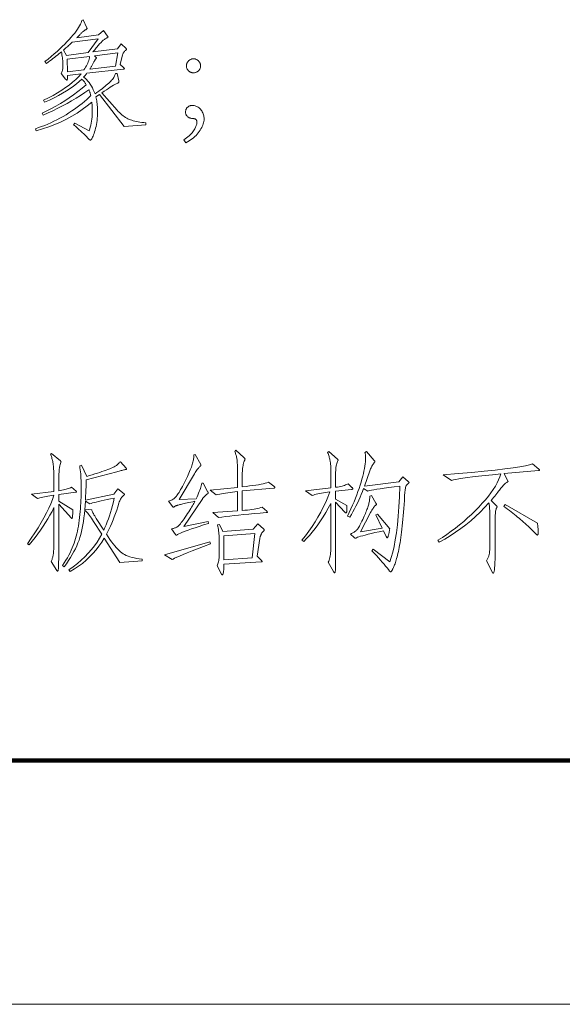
# Model space of a CAD drawing. Extents: x 0 to 1189, y 0 to 841.
# Tile 68 of 135: x 236 to 258, y 10 to 50. Entities that reach past the tile are written whole.
import ezdxf

# ---------------------------------------------------------------- set-up
doc = ezdxf.new("R2010")
doc.units = 0

msp = doc.modelspace()

# ---------------------------------------------------------------- linework, layer by layer
at = {"color": 7, "lineweight": 100}
msp.add_line((20, 20), (1169, 20), dxfattribs=at)
at = {"color": 7, "lineweight": 13}
msp.add_line((10, 10), (1179, 10), dxfattribs=at)
for points in [[(241.256, 46.076), (240.359, 46.018), (239.345, 47.322), (239.203, 47.227), (239.215, 47.174), (239.226, 47.119), (239.235, 47.063), (239.243, 47.006), (239.25, 46.947), (239.256, 46.887), (239.261, 46.826), (239.264, 46.764), (239.266, 46.701), (239.266, 46.636), (239.265, 46.538), (239.262, 46.443), (239.256, 46.352), (239.248, 46.263), (239.237, 46.178), (239.224, 46.095), (239.209, 46.016), (239.192, 45.94), (239.172, 45.867), (239.15, 45.796), (239.127, 45.731), (239.106, 45.673), (239.085, 45.621), (239.066, 45.577), (239.047, 45.539), (239.03, 45.508), (239.013, 45.484), (238.998, 45.467), (238.984, 45.457), (238.971, 45.453), (238.967, 45.454), (238.964, 45.455), (238.96, 45.456), (238.956, 45.458), (238.952, 45.461), (238.948, 45.465), (238.943, 45.469), (238.939, 45.474), (238.934, 45.479), (238.928, 45.485), (238.876, 45.54), (238.822, 45.597), (238.764, 45.654), (238.705, 45.713), (238.642, 45.773), (238.577, 45.833), (238.509, 45.895), (238.438, 45.958), (238.365, 46.022), (238.29, 46.087), (238.332, 46.15), (238.923, 45.839), (238.948, 45.914), (238.971, 45.991), (238.99, 46.07), (239.008, 46.151), (239.022, 46.235), (239.034, 46.32), (239.043, 46.408), (239.05, 46.497), (239.054, 46.589), (239.055, 46.683), (239.055, 46.718), (239.054, 46.752), (239.053, 46.786), (239.052, 46.82), (239.05, 46.854), (239.047, 46.887), (239.045, 46.919), (239.042, 46.952), (239.038, 46.984), (239.034, 47.016), (238.841, 46.857), (238.64, 46.707), (238.431, 46.566), (238.215, 46.434), (237.99, 46.311), (237.757, 46.197), (237.517, 46.093), (237.269, 45.997), (237.012, 45.911), (236.748, 45.833), (236.722, 45.923), (236.849, 45.965), (236.976, 46.01), (237.103, 46.059), (237.229, 46.111), (237.355, 46.167), (237.481, 46.227), (237.606, 46.289), (237.73, 46.356), (237.854, 46.425), (237.978, 46.498), (238.099, 46.574), (238.216, 46.65), (238.329, 46.726), (238.437, 46.803), (238.54, 46.881), (238.639, 46.96), (238.734, 47.039), (238.824, 47.118), (238.91, 47.199), (238.992, 47.28), (238.985, 47.309), (238.978, 47.337), (238.971, 47.364), (238.964, 47.39), (238.956, 47.414), (238.948, 47.438), (238.94, 47.461), (238.931, 47.483), (238.922, 47.503), (238.913, 47.523), (238.742, 47.404), (238.567, 47.288), (238.389, 47.176), (238.207, 47.067), (238.022, 46.96), (237.832, 46.857), (237.639, 46.758), (237.443, 46.661), (237.242, 46.568), (237.038, 46.477), (237.002, 46.562), (237.191, 46.652), (237.378, 46.749), (237.563, 46.85), (237.746, 46.958), (237.928, 47.071), (238.108, 47.19), (238.285, 47.315), (238.461, 47.445), (238.635, 47.581), (238.807, 47.723), (238.794, 47.747), (238.779, 47.772), (238.764, 47.796), (238.747, 47.82), (238.729, 47.843), (238.71, 47.867), (238.69, 47.891), (238.668, 47.914), (238.646, 47.938), (238.622, 47.961), (238.518, 47.864), (238.404, 47.767), (238.278, 47.671), (238.142, 47.575), (237.994, 47.479), (237.835, 47.384), (237.666, 47.289), (237.485, 47.194), (237.294, 47.099), (237.091, 47.005), (237.054, 47.09), (237.258, 47.189), (237.45, 47.29), (237.632, 47.393), (237.803, 47.499), (237.962, 47.606), (238.111, 47.715), (238.249, 47.826), (238.375, 47.939), (238.491, 48.055), (238.596, 48.172), (238.031, 48.109), (238.031, 47.966), (238.031, 47.957), (238.03, 47.949), (238.029, 47.942), (238.028, 47.936), (238.026, 47.93), (238.023, 47.926), (238.021, 47.923), (238.017, 47.92), (238.014, 47.919), (238.01, 47.919), (238.006, 47.919), (238.001, 47.92), (237.997, 47.922), (237.992, 47.924), (237.987, 47.928), (237.983, 47.932), (237.978, 47.937), (237.973, 47.942), (237.968, 47.948), (237.962, 47.956), (237.783, 48.188), (237.796, 48.216), (237.808, 48.246), (237.818, 48.277), (237.827, 48.309), (237.834, 48.344), (237.84, 48.379), (237.845, 48.416), (237.849, 48.455), (237.851, 48.495), (237.851, 48.536), (237.851, 48.58), (237.849, 48.626), (237.846, 48.674), (237.841, 48.725), (237.836, 48.778), (237.829, 48.833), (237.82, 48.891), (237.811, 48.952), (237.8, 49.015), (237.788, 49.08), (237.735, 49.034), (237.681, 48.988), (237.624, 48.941), (237.566, 48.894), (237.506, 48.846), (237.443, 48.798), (237.379, 48.749), (237.313, 48.7), (237.245, 48.65), (237.176, 48.6), (237.112, 48.673), (237.245, 48.781), (237.372, 48.887), (237.493, 48.992), (237.609, 49.095), (237.719, 49.195), (237.823, 49.295), (237.923, 49.392), (238.016, 49.488), (238.104, 49.582), (238.187, 49.674), (238.263, 49.763), (238.332, 49.848), (238.393, 49.928), (238.448, 50.004), (238.495, 50.076), (238.535, 50.143), (238.567, 50.206), (238.593, 50.264), (238.611, 50.318), (238.622, 50.368), (238.686, 50.394), (238.833, 50.057), (238.834, 50.054), (238.835, 50.052), (238.836, 50.05), (238.837, 50.047), (238.837, 50.045), (238.838, 50.042), (238.838, 50.039), (238.838, 50.036), (238.839, 50.033), (238.839, 50.03), (238.838, 50.027), (238.837, 50.024), (238.836, 50.021), (238.834, 50.018), (238.831, 50.014), (238.827, 50.011), (238.823, 50.008), (238.818, 50.005), (238.813, 50.002), (238.807, 49.998), (238.783, 49.985), (238.76, 49.972), (238.737, 49.957), (238.715, 49.942), (238.694, 49.926), (238.674, 49.909), (238.654, 49.892), (238.635, 49.873), (238.616, 49.855), (238.598, 49.835), (238.581, 49.815), (238.563, 49.796), (238.546, 49.777), (238.528, 49.758), (238.511, 49.74), (238.493, 49.722), (238.475, 49.705), (238.457, 49.688), (238.439, 49.671), (238.422, 49.655), (239.314, 49.771), (239.509, 49.946), (239.678, 49.724), (239.682, 49.72), (239.686, 49.716), (239.689, 49.711), (239.691, 49.707), (239.694, 49.703), (239.696, 49.699), (239.697, 49.694), (239.698, 49.69), (239.699, 49.686), (239.699, 49.682), (239.699, 49.678), (239.697, 49.674), (239.695, 49.67), (239.692, 49.666), (239.689, 49.662), (239.684, 49.658), (239.678, 49.655), (239.672, 49.651), (239.665, 49.648), (239.657, 49.645), (239.632, 49.633), (239.608, 49.62), (239.583, 49.605), (239.557, 49.588), (239.531, 49.569), (239.505, 49.548), (239.479, 49.526), (239.452, 49.501), (239.425, 49.475), (239.398, 49.447), (239.37, 49.417), (239.342, 49.385), (239.312, 49.352), (239.282, 49.318), (239.25, 49.281), (239.218, 49.243), (239.185, 49.203), (239.152, 49.162), (239.117, 49.119), (239.081, 49.075), (240.084, 49.201), (240.243, 49.402), (240.438, 49.212), (240.442, 49.208), (240.446, 49.204), (240.449, 49.2), (240.452, 49.196), (240.454, 49.193), (240.456, 49.189), (240.457, 49.186), (240.458, 49.183), (240.459, 49.18), (240.459, 49.178), (240.459, 49.175), (240.458, 49.172), (240.457, 49.169), (240.455, 49.167), (240.453, 49.164), (240.45, 49.161), (240.446, 49.158), (240.442, 49.155), (240.438, 49.152), (240.433, 49.149), (240.412, 49.131), (240.392, 49.112), (240.374, 49.094), (240.358, 49.075), (240.343, 49.056), (240.33, 49.037), (240.319, 49.018), (240.31, 48.998), (240.302, 48.978), (240.296, 48.959), (240.195, 48.552), (240.333, 48.431), (240.34, 48.424), (240.346, 48.419), (240.351, 48.413), (240.356, 48.408), (240.36, 48.403), (240.364, 48.398), (240.366, 48.394), (240.368, 48.39), (240.369, 48.386), (240.37, 48.383), (240.369, 48.38), (240.367, 48.377), (240.365, 48.375), (240.361, 48.372), (240.356, 48.37), (240.351, 48.368), (240.344, 48.366), (240.336, 48.365), (240.327, 48.363), (240.317, 48.362), (238.833, 48.198), (238.817, 48.178), (238.801, 48.158), (238.786, 48.14), (238.771, 48.122), (238.757, 48.106), (238.743, 48.091), (238.731, 48.076), (238.718, 48.063), (238.707, 48.051), (238.696, 48.04), (238.757, 47.989), (238.815, 47.935), (238.869, 47.876), (238.921, 47.813), (238.969, 47.746), (239.015, 47.674), (239.057, 47.599), (239.096, 47.52), (239.133, 47.436), (239.166, 47.348), (239.243, 47.405), (239.317, 47.459), (239.387, 47.512), (239.453, 47.563), (239.515, 47.612), (239.574, 47.659), (239.628, 47.705), (239.679, 47.749), (239.727, 47.791), (239.77, 47.831), (239.81, 47.871), (239.846, 47.909), (239.879, 47.946), (239.907, 47.983), (239.932, 48.018), (239.953, 48.053), (239.97, 48.087), (239.984, 48.119), (239.994, 48.151), (240, 48.183), (240.074, 48.188), (240.137, 47.882), (240.14, 47.868), (240.141, 47.856), (240.141, 47.845), (240.14, 47.835), (240.137, 47.826), (240.133, 47.818), (240.128, 47.811), (240.122, 47.806), (240.114, 47.801), (240.106, 47.797), (240.07, 47.782), (240.029, 47.761), (239.98, 47.734), (239.924, 47.702), (239.861, 47.664), (239.792, 47.62), (239.716, 47.571), (239.633, 47.517), (239.543, 47.456), (239.446, 47.391), (240.069, 46.689), (240.118, 46.634), (240.168, 46.584), (240.218, 46.537), (240.268, 46.493), (240.317, 46.453), (240.367, 46.416), (240.417, 46.383), (240.467, 46.354), (240.517, 46.328), (240.568, 46.306), (240.62, 46.286), (240.675, 46.267), (240.735, 46.25), (240.798, 46.233), (240.865, 46.218), (240.936, 46.204), (241.01, 46.191), (241.089, 46.18), (241.171, 46.17), (241.256, 46.161)], [(239.293, 49.608), (238.232, 49.471), (238.194, 49.435), (238.156, 49.4), (238.119, 49.366), (238.083, 49.333), (238.047, 49.3), (238.011, 49.269), (237.976, 49.237), (237.941, 49.207), (237.907, 49.177), (237.873, 49.149), (237.994, 48.932), (238.886, 49.048)], [(238.944, 48.89), (238.02, 48.779), (238.031, 48.251), (238.712, 48.336), (238.748, 48.392), (238.782, 48.447), (238.813, 48.503), (238.84, 48.559), (238.865, 48.614), (238.887, 48.669), (238.906, 48.725), (238.921, 48.78), (238.934, 48.835)], [(240.095, 49.038), (239.14, 48.916), (239.213, 48.848), (239.215, 48.846), (239.217, 48.843), (239.219, 48.841), (239.22, 48.839), (239.221, 48.836), (239.222, 48.834), (239.223, 48.832), (239.224, 48.829), (239.224, 48.827), (239.224, 48.824), (239.224, 48.821), (239.223, 48.818), (239.221, 48.814), (239.219, 48.81), (239.216, 48.806), (239.213, 48.801), (239.208, 48.796), (239.204, 48.791), (239.198, 48.785), (239.192, 48.779), (239.186, 48.772), (239.178, 48.762), (239.17, 48.751), (239.161, 48.737), (239.152, 48.721), (239.142, 48.703), (239.131, 48.683), (239.12, 48.661), (239.107, 48.637), (239.095, 48.61), (239.081, 48.583), (239.068, 48.556), (239.054, 48.53), (239.04, 48.505), (239.025, 48.479), (239.011, 48.455), (238.996, 48.431), (238.981, 48.407), (238.965, 48.384), (238.949, 48.362), (240.011, 48.494)], [(243.204, 48.79), (243.227, 48.789), (243.25, 48.786), (243.271, 48.782), (243.293, 48.776), (243.313, 48.768), (243.333, 48.758), (243.353, 48.747), (243.372, 48.734), (243.39, 48.719), (243.408, 48.702), (243.424, 48.685), (243.439, 48.666), (243.452, 48.647), (243.463, 48.628), (243.473, 48.607), (243.481, 48.587), (243.487, 48.565), (243.491, 48.543), (243.494, 48.52), (243.495, 48.497), (243.494, 48.473), (243.491, 48.451), (243.487, 48.429), (243.481, 48.408), (243.473, 48.387), (243.463, 48.367), (243.452, 48.348), (243.439, 48.33), (243.424, 48.313), (243.408, 48.296), (243.39, 48.28), (243.372, 48.267), (243.353, 48.254), (243.333, 48.244), (243.313, 48.235), (243.292, 48.227), (243.27, 48.222), (243.248, 48.217), (243.225, 48.215), (243.202, 48.214), (243.178, 48.215), (243.156, 48.218), (243.134, 48.222), (243.112, 48.228), (243.092, 48.235), (243.072, 48.245), (243.052, 48.256), (243.034, 48.268), (243.016, 48.283), (242.999, 48.299), (242.982, 48.316), (242.968, 48.334), (242.955, 48.352), (242.944, 48.371), (242.935, 48.391), (242.928, 48.411), (242.922, 48.432), (242.917, 48.454), (242.915, 48.476), (242.914, 48.499), (242.915, 48.522), (242.918, 48.545), (242.922, 48.566), (242.928, 48.588), (242.936, 48.608), (242.945, 48.628), (242.957, 48.648), (242.97, 48.666), (242.985, 48.685), (243.001, 48.702), (243.019, 48.719), (243.037, 48.734), (243.056, 48.747), (243.075, 48.758), (243.096, 48.768), (243.116, 48.776), (243.137, 48.782), (243.159, 48.786), (243.181, 48.789)], [(242.803, 45.469), (242.864, 45.509), (242.92, 45.549), (242.972, 45.59), (243.021, 45.63), (243.066, 45.67), (243.107, 45.711), (243.144, 45.751), (243.176, 45.792), (243.206, 45.832), (243.231, 45.873), (243.253, 45.912), (243.273, 45.95), (243.29, 45.985), (243.305, 46.018), (243.318, 46.048), (243.328, 46.077), (243.336, 46.103), (243.342, 46.127), (243.346, 46.149), (243.347, 46.169), (243.347, 46.186), (243.345, 46.203), (243.343, 46.219), (243.341, 46.234), (243.337, 46.247), (243.333, 46.259), (243.328, 46.271), (243.322, 46.281), (243.315, 46.29), (243.307, 46.298), (243.299, 46.305), (243.291, 46.311), (243.281, 46.317), (243.272, 46.322), (243.262, 46.326), (243.251, 46.329), (243.24, 46.332), (243.229, 46.333), (243.217, 46.334), (243.204, 46.335), (243.176, 46.336), (243.149, 46.338), (243.123, 46.342), (243.098, 46.348), (243.074, 46.355), (243.051, 46.363), (243.029, 46.374), (243.008, 46.386), (242.988, 46.399), (242.969, 46.414), (242.952, 46.43), (242.936, 46.447), (242.922, 46.464), (242.91, 46.482), (242.9, 46.5), (242.892, 46.52), (242.885, 46.539), (242.881, 46.559), (242.878, 46.58), (242.877, 46.601), (242.878, 46.623), (242.88, 46.644), (242.884, 46.664), (242.889, 46.684), (242.896, 46.704), (242.904, 46.723), (242.913, 46.741), (242.924, 46.759), (242.937, 46.777), (242.951, 46.794), (242.966, 46.81), (242.983, 46.825), (243.001, 46.837), (243.019, 46.848), (243.039, 46.857), (243.061, 46.865), (243.083, 46.871), (243.106, 46.875), (243.131, 46.878), (243.157, 46.879), (243.194, 46.877), (243.231, 46.872), (243.267, 46.864), (243.302, 46.853), (243.336, 46.838), (243.369, 46.821), (243.401, 46.8), (243.432, 46.776), (243.463, 46.748), (243.492, 46.718), (243.52, 46.685), (243.544, 46.65), (243.566, 46.614), (243.585, 46.576), (243.601, 46.537), (243.614, 46.496), (243.624, 46.453), (243.631, 46.409), (243.636, 46.364), (243.637, 46.316), (243.635, 46.268), (243.629, 46.219), (243.619, 46.169), (243.606, 46.119), (243.588, 46.068), (243.566, 46.017), (243.54, 45.965), (243.511, 45.912), (243.477, 45.858), (243.439, 45.804), (243.398, 45.751), (243.354, 45.699), (243.307, 45.648), (243.256, 45.599), (243.202, 45.552), (243.146, 45.506), (243.086, 45.461), (243.023, 45.418), (242.957, 45.377), (242.888, 45.337)], [(243.891, 31.089), (245.01, 31.2), (245.01, 31.701), (245.01, 31.788), (245.009, 31.869), (245.008, 31.945), (245.006, 32.016), (245.005, 32.081), (245.002, 32.142), (244.999, 32.198), (244.996, 32.249), (244.993, 32.294), (244.989, 32.335), (244.984, 32.372), (244.978, 32.409), (244.971, 32.446), (244.963, 32.481), (244.954, 32.516), (244.944, 32.55), (244.933, 32.583), (244.921, 32.615), (244.908, 32.647), (244.894, 32.678), (244.946, 32.731), (245.274, 32.43), (245.282, 32.423), (245.289, 32.416), (245.295, 32.409), (245.301, 32.403), (245.305, 32.397), (245.309, 32.391), (245.312, 32.386), (245.314, 32.381), (245.316, 32.376), (245.316, 32.372), (245.316, 32.368), (245.316, 32.363), (245.315, 32.359), (245.314, 32.355), (245.313, 32.351), (245.312, 32.346), (245.311, 32.342), (245.309, 32.338), (245.307, 32.334), (245.305, 32.33), (245.297, 32.315), (245.289, 32.298), (245.281, 32.28), (245.274, 32.259), (245.267, 32.237), (245.26, 32.213), (245.253, 32.187), (245.246, 32.159), (245.24, 32.129), (245.234, 32.097), (245.229, 32.064), (245.224, 32.031), (245.219, 31.997), (245.216, 31.962), (245.212, 31.927), (245.21, 31.891), (245.208, 31.855), (245.206, 31.819), (245.205, 31.781), (245.205, 31.744), (245.205, 31.232), (245.359, 31.248), (245.503, 31.264), (245.636, 31.281), (245.759, 31.299), (245.872, 31.317), (245.974, 31.336), (246.065, 31.355), (246.146, 31.375), (246.217, 31.395), (246.277, 31.416), (246.504, 31.253), (246.512, 31.246), (246.519, 31.24), (246.525, 31.235), (246.531, 31.229), (246.535, 31.224), (246.539, 31.219), (246.542, 31.215), (246.544, 31.21), (246.546, 31.206), (246.546, 31.202), (246.545, 31.199), (246.544, 31.196), (246.541, 31.193), (246.538, 31.19), (246.533, 31.187), (246.527, 31.185), (246.52, 31.183), (246.512, 31.181), (246.503, 31.18), (246.493, 31.179), (245.205, 31.063), (245.205, 30.255), (245.313, 30.266), (245.415, 30.277), (245.511, 30.289), (245.601, 30.302), (245.686, 30.316), (245.764, 30.33), (245.836, 30.344), (245.903, 30.36), (245.963, 30.376), (246.018, 30.392), (246.213, 30.229), (246.218, 30.223), (246.223, 30.218), (246.227, 30.214), (246.23, 30.209), (246.233, 30.205), (246.236, 30.202), (246.237, 30.198), (246.239, 30.195), (246.24, 30.192), (246.24, 30.189), (246.239, 30.186), (246.238, 30.184), (246.235, 30.182), (246.231, 30.18), (246.227, 30.178), (246.221, 30.176), (246.214, 30.174), (246.206, 30.173), (246.197, 30.172), (246.187, 30.17), (245.937, 30.152), (245.698, 30.133), (245.472, 30.114), (245.258, 30.094), (245.056, 30.074), (244.866, 30.053), (244.689, 30.032), (244.523, 30.01), (244.37, 29.988), (244.229, 29.965), (243.996, 30.17), (245.01, 30.239), (245.01, 31.041), (244.904, 31.029), (244.803, 31.016), (244.705, 31.002), (244.612, 30.988), (244.523, 30.974), (244.438, 30.96), (244.357, 30.945), (244.28, 30.93), (244.207, 30.915), (244.139, 30.899)], [(238.39, 31.052), (238.393, 31.049), (238.396, 31.046), (238.398, 31.043), (238.4, 31.04), (238.402, 31.038), (238.403, 31.035), (238.404, 31.032), (238.405, 31.03), (238.406, 31.028), (238.406, 31.026), (238.406, 31.024), (238.405, 31.022), (238.404, 31.02), (238.402, 31.018), (238.4, 31.016), (238.398, 31.015), (238.395, 31.013), (238.392, 31.012), (238.389, 31.011), (238.385, 31.01), (237.677, 30.91), (237.677, 30.635), (238.253, 30.292), (238.253, 30.224), (238.253, 30.163), (238.252, 30.109), (238.249, 30.062), (238.246, 30.023), (238.242, 29.99), (238.237, 29.965), (238.231, 29.947), (238.224, 29.936), (238.216, 29.933), (238.215, 29.933), (238.213, 29.934), (238.212, 29.934), (238.21, 29.935), (238.208, 29.937), (238.206, 29.939), (238.203, 29.941), (238.201, 29.943), (238.198, 29.946), (238.195, 29.949), (237.677, 30.514), (237.677, 28.613), (237.677, 28.48), (237.677, 28.359), (237.676, 28.251), (237.675, 28.155), (237.673, 28.072), (237.672, 28.001), (237.669, 27.943), (237.667, 27.897), (237.664, 27.863), (237.661, 27.842), (237.658, 27.828), (237.655, 27.816), (237.652, 27.805), (237.649, 27.795), (237.646, 27.787), (237.643, 27.78), (237.641, 27.775), (237.638, 27.771), (237.635, 27.769), (237.632, 27.768), (237.63, 27.769), (237.627, 27.77), (237.624, 27.771), (237.621, 27.774), (237.617, 27.776), (237.614, 27.78), (237.61, 27.784), (237.606, 27.789), (237.602, 27.794), (237.598, 27.8), (237.366, 28.164), (237.379, 28.193), (237.391, 28.223), (237.403, 28.253), (237.413, 28.284), (237.423, 28.316), (237.432, 28.348), (237.44, 28.381), (237.447, 28.414), (237.453, 28.449), (237.458, 28.484), (237.463, 28.521), (237.467, 28.562), (237.47, 28.607), (237.473, 28.655), (237.476, 28.707), (237.478, 28.763), (237.48, 28.823), (237.481, 28.887), (237.482, 28.954), (237.482, 29.025), (237.482, 30.376), (237.403, 30.223), (237.32, 30.07), (237.231, 29.917), (237.136, 29.764), (237.037, 29.611), (236.933, 29.458), (236.823, 29.305), (236.708, 29.152), (236.588, 28.998), (236.463, 28.845), (236.394, 28.893), (236.551, 29.119), (236.696, 29.339), (236.832, 29.553), (236.956, 29.761), (237.07, 29.963), (237.174, 30.159), (237.267, 30.349), (237.349, 30.533), (237.421, 30.711), (237.482, 30.883), (237.396, 30.871), (237.315, 30.859), (237.237, 30.846), (237.163, 30.833), (237.094, 30.82), (237.028, 30.806), (236.967, 30.791), (236.909, 30.777), (236.856, 30.761), (236.806, 30.746), (236.558, 30.925), (237.482, 31.036), (237.482, 31.427), (237.482, 31.53), (237.481, 31.628), (237.479, 31.719), (237.476, 31.804), (237.473, 31.883), (237.47, 31.956), (237.465, 32.023), (237.46, 32.084), (237.454, 32.139), (237.448, 32.187), (237.44, 32.232), (237.432, 32.275), (237.423, 32.317), (237.413, 32.357), (237.402, 32.396), (237.39, 32.433), (237.378, 32.469), (237.364, 32.503), (237.349, 32.536), (237.334, 32.567), (237.387, 32.604), (237.751, 32.293), (237.755, 32.288), (237.759, 32.284), (237.762, 32.281), (237.765, 32.277), (237.767, 32.273), (237.769, 32.27), (237.77, 32.267), (237.771, 32.264), (237.772, 32.261), (237.772, 32.258), (237.772, 32.256), (237.772, 32.253), (237.771, 32.25), (237.771, 32.246), (237.77, 32.243), (237.768, 32.24), (237.767, 32.236), (237.765, 32.232), (237.764, 32.228), (237.762, 32.224), (237.746, 32.189), (237.731, 32.143), (237.719, 32.086), (237.708, 32.019), (237.698, 31.94), (237.691, 31.851), (237.685, 31.751), (237.681, 31.639), (237.678, 31.517), (237.677, 31.385), (237.677, 31.068), (237.743, 31.081), (237.806, 31.094), (237.867, 31.107), (237.924, 31.121), (237.978, 31.135), (238.029, 31.15), (238.078, 31.164), (238.123, 31.179), (238.166, 31.195), (238.205, 31.21)], [(243.6, 31.385), (243.785, 31.041), (243.789, 31.032), (243.793, 31.024), (243.796, 31.015), (243.799, 31.008), (243.801, 31.001), (243.803, 30.994), (243.804, 30.988), (243.805, 30.982), (243.806, 30.977), (243.806, 30.973), (243.806, 30.969), (243.805, 30.965), (243.804, 30.961), (243.802, 30.958), (243.799, 30.954), (243.796, 30.951), (243.792, 30.948), (243.788, 30.946), (243.783, 30.943), (243.777, 30.941), (243.771, 30.938), (243.764, 30.935), (243.756, 30.93), (243.748, 30.923), (243.738, 30.916), (243.728, 30.908), (243.717, 30.898), (243.705, 30.887), (243.693, 30.875), (243.679, 30.862), (243.666, 30.848), (243.653, 30.834), (243.64, 30.82), (243.627, 30.805), (243.615, 30.791), (243.603, 30.776), (243.591, 30.761), (243.58, 30.745), (243.569, 30.73), (243.558, 30.714), (242.803, 29.6), (243.806, 29.801), (243.822, 29.727), (243.621, 29.665), (243.436, 29.607), (243.268, 29.553), (243.116, 29.501), (242.98, 29.454), (242.86, 29.41), (242.757, 29.369), (242.67, 29.332), (242.599, 29.298), (242.544, 29.268), (242.538, 29.264), (242.532, 29.26), (242.527, 29.257), (242.521, 29.254), (242.516, 29.252), (242.511, 29.25), (242.507, 29.249), (242.502, 29.247), (242.498, 29.247), (242.494, 29.247), (242.491, 29.247), (242.487, 29.247), (242.484, 29.249), (242.48, 29.25), (242.477, 29.252), (242.473, 29.254), (242.47, 29.257), (242.466, 29.26), (242.463, 29.264), (242.46, 29.268), (242.296, 29.5), (242.327, 29.507), (242.356, 29.514), (242.384, 29.523), (242.412, 29.533), (242.439, 29.543), (242.465, 29.554), (242.49, 29.566), (242.514, 29.579), (242.538, 29.593), (242.56, 29.608), (242.584, 29.627), (242.61, 29.651), (242.639, 29.681), (242.671, 29.718), (242.705, 29.76), (242.742, 29.808), (242.781, 29.863), (242.824, 29.923), (242.869, 29.99), (242.917, 30.062), (242.964, 30.136), (243.009, 30.206), (243.051, 30.272), (243.09, 30.335), (243.126, 30.394), (243.159, 30.45), (243.189, 30.501), (243.217, 30.55), (243.241, 30.594), (243.262, 30.635), (243.175, 30.617), (243.092, 30.601), (243.016, 30.585), (242.945, 30.57), (242.88, 30.556), (242.821, 30.543), (242.768, 30.531), (242.72, 30.52), (242.678, 30.51), (242.642, 30.5), (242.61, 30.492), (242.581, 30.483), (242.554, 30.475), (242.529, 30.467), (242.507, 30.459), (242.487, 30.451), (242.47, 30.444), (242.456, 30.437), (242.443, 30.43), (242.434, 30.424), (242.425, 30.418), (242.418, 30.412), (242.411, 30.408), (242.405, 30.404), (242.399, 30.4), (242.393, 30.397), (242.389, 30.395), (242.385, 30.393), (242.381, 30.392), (242.378, 30.392), (242.376, 30.392), (242.373, 30.393), (242.371, 30.394), (242.368, 30.395), (242.366, 30.396), (242.363, 30.398), (242.361, 30.4), (242.359, 30.402), (242.357, 30.405), (242.354, 30.408), (242.18, 30.646), (242.221, 30.657), (242.259, 30.67), (242.296, 30.685), (242.331, 30.702), (242.364, 30.721), (242.395, 30.741), (242.424, 30.763), (242.452, 30.787), (242.478, 30.813), (242.502, 30.841), (242.527, 30.872), (242.553, 30.909), (242.581, 30.952), (242.611, 31), (242.643, 31.054), (242.678, 31.114), (242.714, 31.179), (242.752, 31.25), (242.793, 31.326), (242.835, 31.408), (242.877, 31.492), (242.916, 31.572), (242.953, 31.649), (242.987, 31.722), (243.018, 31.792), (243.047, 31.859), (243.073, 31.923), (243.097, 31.984), (243.118, 32.041), (243.136, 32.095), (243.152, 32.146), (243.166, 32.196), (243.179, 32.245), (243.19, 32.292), (243.199, 32.338), (243.207, 32.383), (243.213, 32.426), (243.217, 32.467), (243.219, 32.507), (243.22, 32.546), (243.278, 32.557), (243.5, 32.15), (243.502, 32.146), (243.504, 32.142), (243.505, 32.138), (243.507, 32.134), (243.508, 32.13), (243.509, 32.127), (243.51, 32.123), (243.51, 32.12), (243.51, 32.116), (243.511, 32.113), (243.51, 32.11), (243.51, 32.107), (243.508, 32.103), (243.506, 32.1), (243.504, 32.096), (243.501, 32.092), (243.498, 32.088), (243.494, 32.084), (243.489, 32.08), (243.484, 32.076), (243.466, 32.062), (243.446, 32.043), (243.425, 32.022), (243.403, 31.996), (243.38, 31.967), (243.356, 31.934), (243.33, 31.897), (243.303, 31.857), (243.276, 31.812), (243.247, 31.765), (242.613, 30.704), (243.31, 30.741), (243.348, 30.818), (243.383, 30.893), (243.415, 30.964), (243.443, 31.032), (243.468, 31.097), (243.49, 31.159), (243.508, 31.217), (243.523, 31.273), (243.534, 31.325), (243.542, 31.374)], [(249.703, 31.205), (249.711, 31.197), (249.718, 31.189), (249.724, 31.182), (249.73, 31.176), (249.735, 31.169), (249.738, 31.164), (249.741, 31.159), (249.743, 31.154), (249.745, 31.15), (249.745, 31.147), (249.744, 31.144), (249.743, 31.141), (249.739, 31.139), (249.735, 31.136), (249.729, 31.134), (249.722, 31.132), (249.714, 31.13), (249.705, 31.128), (249.694, 31.127), (249.682, 31.126), (249.032, 31.047), (249.032, 30.719), (249.492, 30.461), (249.493, 30.448), (249.494, 30.436), (249.494, 30.423), (249.495, 30.411), (249.496, 30.399), (249.496, 30.387), (249.497, 30.375), (249.497, 30.363), (249.497, 30.351), (249.497, 30.339), (249.497, 30.305), (249.495, 30.275), (249.493, 30.248), (249.49, 30.224), (249.486, 30.205), (249.482, 30.189), (249.476, 30.176), (249.47, 30.167), (249.463, 30.162), (249.455, 30.16), (249.451, 30.16), (249.448, 30.161), (249.444, 30.163), (249.44, 30.166), (249.435, 30.169), (249.43, 30.173), (249.425, 30.178), (249.419, 30.184), (249.413, 30.19), (249.407, 30.197), (249.032, 30.598), (249.032, 28.529), (249.032, 28.398), (249.032, 28.279), (249.031, 28.172), (249.03, 28.078), (249.029, 27.997), (249.028, 27.927), (249.026, 27.871), (249.024, 27.826), (249.022, 27.794), (249.019, 27.774), (249.017, 27.761), (249.014, 27.749), (249.011, 27.739), (249.008, 27.73), (249.005, 27.722), (249.002, 27.716), (248.999, 27.711), (248.996, 27.708), (248.993, 27.706), (248.99, 27.705), (248.987, 27.706), (248.983, 27.707), (248.979, 27.71), (248.975, 27.714), (248.97, 27.718), (248.965, 27.724), (248.96, 27.731), (248.955, 27.739), (248.949, 27.748), (248.943, 27.758), (248.732, 28.133), (248.752, 28.178), (248.77, 28.227), (248.785, 28.279), (248.799, 28.335), (248.811, 28.395), (248.82, 28.459), (248.828, 28.526), (248.833, 28.597), (248.836, 28.672), (248.837, 28.75), (248.837, 30.545), (248.733, 30.356), (248.627, 30.174), (248.52, 29.999), (248.411, 29.832), (248.3, 29.673), (248.188, 29.521), (248.074, 29.376), (247.959, 29.239), (247.842, 29.11), (247.723, 28.988), (247.649, 29.041), (247.795, 29.223), (247.934, 29.409), (248.066, 29.598), (248.191, 29.791), (248.309, 29.987), (248.421, 30.187), (248.526, 30.39), (248.624, 30.597), (248.715, 30.807), (248.8, 31.02), (248.705, 31.008), (248.615, 30.996), (248.53, 30.983), (248.45, 30.97), (248.374, 30.956), (248.303, 30.941), (248.237, 30.926), (248.175, 30.911), (248.118, 30.894), (248.066, 30.878), (247.792, 31.063), (248.837, 31.189), (248.837, 31.765), (248.837, 31.829), (248.836, 31.889), (248.835, 31.947), (248.833, 32.001), (248.831, 32.052), (248.829, 32.099), (248.825, 32.144), (248.822, 32.185), (248.818, 32.223), (248.813, 32.258), (248.808, 32.292), (248.801, 32.327), (248.794, 32.363), (248.785, 32.399), (248.774, 32.437), (248.763, 32.476), (248.75, 32.516), (248.736, 32.556), (248.721, 32.598), (248.705, 32.641), (248.758, 32.678), (249.112, 32.367), (249.116, 32.362), (249.119, 32.358), (249.122, 32.354), (249.125, 32.35), (249.127, 32.347), (249.129, 32.343), (249.131, 32.34), (249.132, 32.336), (249.133, 32.333), (249.133, 32.33), (249.133, 32.326), (249.132, 32.323), (249.132, 32.32), (249.131, 32.317), (249.13, 32.314), (249.129, 32.311), (249.128, 32.307), (249.126, 32.304), (249.124, 32.301), (249.122, 32.298), (249.105, 32.266), (249.09, 32.229), (249.076, 32.186), (249.065, 32.139), (249.055, 32.087), (249.047, 32.029), (249.041, 31.967), (249.036, 31.899), (249.033, 31.827), (249.032, 31.749), (249.032, 31.21), (249.105, 31.222), (249.173, 31.235), (249.236, 31.248), (249.294, 31.261), (249.348, 31.275), (249.397, 31.29), (249.441, 31.305), (249.48, 31.32), (249.515, 31.336), (249.544, 31.353)], [(251.788, 31.643), (252.01, 31.443), (252.016, 31.438), (252.021, 31.433), (252.026, 31.428), (252.03, 31.423), (252.034, 31.419), (252.036, 31.415), (252.039, 31.411), (252.04, 31.407), (252.041, 31.404), (252.041, 31.4), (252.041, 31.397), (252.04, 31.394), (252.039, 31.391), (252.037, 31.388), (252.035, 31.385), (252.032, 31.381), (252.029, 31.378), (252.025, 31.375), (252.02, 31.372), (252.015, 31.369), (251.991, 31.352), (251.969, 31.331), (251.949, 31.306), (251.931, 31.278), (251.916, 31.245), (251.903, 31.208), (251.892, 31.167), (251.883, 31.122), (251.877, 31.073), (251.873, 31.02), (251.863, 30.844), (251.852, 30.672), (251.842, 30.506), (251.83, 30.346), (251.818, 30.191), (251.806, 30.041), (251.793, 29.897), (251.78, 29.758), (251.766, 29.625), (251.751, 29.497), (251.736, 29.375), (251.721, 29.257), (251.705, 29.145), (251.689, 29.037), (251.673, 28.934), (251.657, 28.837), (251.64, 28.744), (251.623, 28.657), (251.605, 28.574), (251.587, 28.497), (251.57, 28.424), (251.552, 28.355), (251.535, 28.291), (251.518, 28.23), (251.501, 28.174), (251.485, 28.122), (251.468, 28.074), (251.452, 28.031), (251.437, 27.991), (251.421, 27.956), (251.406, 27.924), (251.393, 27.895), (251.38, 27.869), (251.368, 27.846), (251.358, 27.825), (251.348, 27.808), (251.34, 27.793), (251.333, 27.781), (251.326, 27.772), (251.321, 27.766), (251.316, 27.761), (251.312, 27.757), (251.308, 27.754), (251.304, 27.751), (251.3, 27.748), (251.296, 27.746), (251.293, 27.744), (251.29, 27.743), (251.287, 27.742), (251.284, 27.742), (251.281, 27.742), (251.278, 27.743), (251.275, 27.745), (251.271, 27.747), (251.267, 27.75), (251.263, 27.753), (251.259, 27.758), (251.254, 27.762), (251.25, 27.768), (251.244, 27.774), (251.195, 27.838), (251.141, 27.907), (251.082, 27.98), (251.017, 28.057), (250.947, 28.138), (250.872, 28.224), (250.792, 28.313), (250.707, 28.407), (250.617, 28.505), (250.521, 28.608), (250.574, 28.676), (251.25, 28.149), (251.316, 28.332), (251.376, 28.543), (251.431, 28.783), (251.48, 29.051), (251.524, 29.347), (251.563, 29.671), (251.596, 30.024), (251.623, 30.405), (251.645, 30.815), (251.661, 31.253), (251.426, 31.225), (251.214, 31.199), (251.025, 31.174), (250.859, 31.151), (250.716, 31.13), (250.597, 31.11), (250.501, 31.092), (250.428, 31.075), (250.379, 31.06), (250.352, 31.047), (250.178, 31.163), (250.131, 31.041), (250.083, 30.92), (250.032, 30.799), (249.979, 30.68), (249.923, 30.561), (249.866, 30.443), (249.806, 30.326), (249.744, 30.21), (249.68, 30.095), (249.613, 29.98), (249.523, 30.023), (249.594, 30.176), (249.662, 30.327), (249.726, 30.474), (249.786, 30.619), (249.843, 30.76), (249.897, 30.899), (249.947, 31.034), (249.993, 31.166), (250.036, 31.295), (250.075, 31.422), (250.111, 31.544), (250.143, 31.661), (250.171, 31.773), (250.195, 31.879), (250.216, 31.981), (250.232, 32.078), (250.246, 32.169), (250.255, 32.256), (250.261, 32.338), (250.262, 32.414), (250.262, 32.441), (250.261, 32.467), (250.26, 32.492), (250.258, 32.516), (250.256, 32.539), (250.253, 32.562), (250.25, 32.583), (250.246, 32.603), (250.241, 32.623), (250.236, 32.641), (250.294, 32.673), (250.616, 32.314), (250.621, 32.309), (250.626, 32.304), (250.63, 32.299), (250.633, 32.294), (250.636, 32.29), (250.638, 32.286), (250.64, 32.282), (250.641, 32.278), (250.642, 32.275), (250.643, 32.271), (250.642, 32.268), (250.642, 32.265), (250.641, 32.262), (250.639, 32.258), (250.637, 32.254), (250.635, 32.251), (250.632, 32.247), (250.629, 32.243), (250.625, 32.239), (250.621, 32.235), (250.6, 32.206), (250.579, 32.177), (250.558, 32.146), (250.539, 32.113), (250.52, 32.079), (250.502, 32.043), (250.484, 32.006), (250.468, 31.968), (250.452, 31.928), (250.437, 31.886), (250.215, 31.253), (251.619, 31.437)], [(241.098, 28.191), (240.185, 28.127), (239.546, 29.125), (239.442, 28.957), (239.329, 28.795), (239.209, 28.64), (239.081, 28.493), (238.944, 28.352), (238.8, 28.218), (238.647, 28.091), (238.487, 27.971), (238.318, 27.859), (238.142, 27.753), (238.094, 27.821), (238.273, 27.95), (238.442, 28.082), (238.602, 28.219), (238.751, 28.359), (238.891, 28.504), (239.022, 28.652), (239.142, 28.804), (239.253, 28.96), (239.354, 29.12), (239.446, 29.284), (239.108, 29.811), (239.062, 29.882), (239.019, 29.946), (238.978, 30.005), (238.94, 30.059), (238.903, 30.107), (238.869, 30.15), (238.837, 30.187), (238.807, 30.219), (238.78, 30.245), (238.754, 30.265), (238.765, 30.313), (239.029, 30.292), (239.032, 30.276), (239.038, 30.256), (239.048, 30.231), (239.062, 30.201), (239.079, 30.168), (239.1, 30.13), (239.124, 30.087), (239.152, 30.04), (239.184, 29.989), (239.219, 29.933), (239.525, 29.452), (239.574, 29.56), (239.622, 29.672), (239.668, 29.79), (239.713, 29.914), (239.757, 30.042), (239.8, 30.177), (239.841, 30.316), (239.881, 30.461), (239.92, 30.611), (239.958, 30.767), (239.805, 30.736), (239.664, 30.707), (239.535, 30.68), (239.417, 30.654), (239.311, 30.63), (239.217, 30.607), (239.134, 30.587), (239.062, 30.568), (239.003, 30.55), (238.955, 30.535), (238.77, 30.646), (238.758, 30.464), (238.744, 30.29), (238.728, 30.124), (238.709, 29.964), (238.688, 29.811), (238.665, 29.666), (238.639, 29.528), (238.611, 29.397), (238.581, 29.273), (238.548, 29.157), (238.511, 29.043), (238.468, 28.928), (238.419, 28.811), (238.364, 28.692), (238.303, 28.572), (238.235, 28.451), (238.162, 28.327), (238.082, 28.202), (237.996, 28.076), (237.904, 27.948), (237.836, 28.001), (237.905, 28.11), (237.971, 28.217), (238.032, 28.322), (238.089, 28.426), (238.142, 28.528), (238.19, 28.628), (238.235, 28.727), (238.275, 28.823), (238.311, 28.918), (238.342, 29.012), (238.371, 29.106), (238.398, 29.203), (238.423, 29.303), (238.446, 29.406), (238.467, 29.513), (238.487, 29.622), (238.504, 29.735), (238.52, 29.85), (238.534, 29.969), (238.546, 30.091), (238.556, 30.214), (238.566, 30.333), (238.574, 30.45), (238.581, 30.565), (238.587, 30.677), (238.592, 30.787), (238.596, 30.894), (238.599, 30.998), (238.601, 31.1), (238.601, 31.2), (238.6, 31.297), (238.599, 31.393), (238.595, 31.487), (238.591, 31.579), (238.585, 31.67), (238.578, 31.759), (238.57, 31.846), (238.561, 31.931), (238.55, 32.015), (238.538, 32.097), (238.606, 32.113), (238.828, 31.654), (238.944, 31.689), (239.055, 31.724), (239.161, 31.758), (239.262, 31.791), (239.359, 31.823), (239.45, 31.855), (239.537, 31.886), (239.619, 31.916), (239.696, 31.945), (239.768, 31.973), (239.834, 32.001), (239.895, 32.029), (239.95, 32.056), (239.998, 32.084), (240.041, 32.111), (240.077, 32.138), (240.108, 32.165), (240.133, 32.192), (240.151, 32.219), (240.164, 32.245), (240.216, 32.25), (240.443, 31.992), (240.446, 31.988), (240.449, 31.984), (240.452, 31.98), (240.454, 31.976), (240.455, 31.973), (240.457, 31.969), (240.458, 31.966), (240.459, 31.963), (240.459, 31.96), (240.459, 31.957), (240.459, 31.955), (240.458, 31.952), (240.456, 31.95), (240.454, 31.948), (240.451, 31.946), (240.448, 31.944), (240.444, 31.943), (240.439, 31.941), (240.434, 31.94), (240.428, 31.939), (240.401, 31.934), (240.372, 31.929), (240.341, 31.922), (240.308, 31.914), (240.272, 31.906), (240.234, 31.896), (240.193, 31.886), (240.151, 31.875), (240.105, 31.862), (240.058, 31.849), (238.807, 31.517), (238.804, 31.41), (238.8, 31.309), (238.797, 31.213), (238.793, 31.122), (238.79, 31.036), (238.786, 30.955), (238.782, 30.88), (238.778, 30.809), (238.774, 30.743), (238.77, 30.683), (239.942, 30.925), (240.1, 31.142), (240.359, 30.936), (240.362, 30.934), (240.365, 30.932), (240.367, 30.93), (240.369, 30.927), (240.371, 30.925), (240.372, 30.923), (240.373, 30.921), (240.374, 30.919), (240.375, 30.917), (240.375, 30.915), (240.375, 30.913), (240.374, 30.91), (240.373, 30.908), (240.371, 30.905), (240.37, 30.903), (240.367, 30.9), (240.364, 30.897), (240.361, 30.895), (240.358, 30.891), (240.354, 30.888), (240.328, 30.87), (240.303, 30.848), (240.28, 30.823), (240.257, 30.795), (240.236, 30.764), (240.216, 30.73), (240.197, 30.693), (240.18, 30.652), (240.163, 30.608), (240.148, 30.561), (240.102, 30.414), (240.055, 30.272), (240.006, 30.133), (239.957, 29.999), (239.906, 29.87), (239.855, 29.744), (239.802, 29.622), (239.747, 29.505), (239.692, 29.392), (239.636, 29.284), (239.708, 29.175), (239.777, 29.074), (239.845, 28.98), (239.911, 28.893), (239.974, 28.814), (240.036, 28.741), (240.095, 28.676), (240.153, 28.618), (240.208, 28.567), (240.261, 28.523), (240.317, 28.485), (240.378, 28.449), (240.446, 28.416), (240.52, 28.386), (240.6, 28.358), (240.686, 28.334), (240.778, 28.312), (240.877, 28.294), (240.982, 28.278), (241.093, 28.265)], [(257.363, 31.955), (257.369, 31.95), (257.374, 31.945), (257.379, 31.94), (257.383, 31.936), (257.387, 31.932), (257.389, 31.928), (257.392, 31.924), (257.393, 31.921), (257.394, 31.918), (257.394, 31.915), (257.394, 31.913), (257.393, 31.91), (257.39, 31.908), (257.387, 31.906), (257.383, 31.904), (257.377, 31.902), (257.371, 31.901), (257.364, 31.899), (257.356, 31.898), (257.347, 31.897), (255.937, 31.77), (256.096, 31.469), (256.097, 31.468), (256.098, 31.467), (256.098, 31.465), (256.099, 31.464), (256.1, 31.462), (256.1, 31.46), (256.101, 31.458), (256.101, 31.456), (256.101, 31.453), (256.101, 31.451), (256.101, 31.448), (256.1, 31.445), (256.098, 31.442), (256.096, 31.44), (256.093, 31.437), (256.09, 31.434), (256.086, 31.431), (256.081, 31.428), (256.075, 31.425), (256.069, 31.422), (256.047, 31.41), (256.024, 31.395), (256, 31.378), (255.975, 31.357), (255.95, 31.334), (255.924, 31.309), (255.897, 31.28), (255.87, 31.249), (255.842, 31.215), (255.813, 31.179), (255.783, 31.139), (255.751, 31.098), (255.716, 31.053), (255.679, 31.006), (255.64, 30.957), (255.598, 30.905), (255.554, 30.851), (255.508, 30.794), (255.46, 30.734), (255.41, 30.672), (255.642, 30.434), (255.644, 30.432), (255.646, 30.43), (255.647, 30.428), (255.649, 30.425), (255.65, 30.423), (255.651, 30.42), (255.651, 30.417), (255.652, 30.414), (255.652, 30.411), (255.652, 30.408), (255.652, 30.405), (255.652, 30.401), (255.65, 30.397), (255.649, 30.393), (255.647, 30.388), (255.645, 30.383), (255.642, 30.378), (255.639, 30.373), (255.635, 30.367), (255.631, 30.36), (255.62, 30.34), (255.61, 30.313), (255.602, 30.278), (255.594, 30.236), (255.588, 30.188), (255.582, 30.132), (255.578, 30.069), (255.575, 29.999), (255.574, 29.922), (255.573, 29.838), (255.573, 28.581), (255.572, 28.411), (255.57, 28.258), (255.566, 28.124), (255.561, 28.007), (255.553, 27.908), (255.545, 27.828), (255.534, 27.765), (255.522, 27.72), (255.509, 27.693), (255.494, 27.684), (255.492, 27.684), (255.49, 27.685), (255.487, 27.686), (255.485, 27.688), (255.482, 27.691), (255.479, 27.694), (255.477, 27.697), (255.474, 27.701), (255.471, 27.705), (255.468, 27.71), (255.214, 28.196), (255.232, 28.223), (255.248, 28.251), (255.262, 28.278), (255.276, 28.305), (255.288, 28.331), (255.299, 28.358), (255.309, 28.384), (255.317, 28.411), (255.324, 28.437), (255.33, 28.463), (255.335, 28.49), (255.34, 28.52), (255.344, 28.553), (255.347, 28.589), (255.35, 28.628), (255.352, 28.67), (255.354, 28.715), (255.356, 28.763), (255.356, 28.813), (255.357, 28.867), (255.357, 29.906), (255.356, 30.005), (255.355, 30.097), (255.353, 30.181), (255.351, 30.259), (255.347, 30.329), (255.343, 30.392), (255.339, 30.447), (255.333, 30.496), (255.327, 30.537), (255.32, 30.572), (255.142, 30.378), (254.958, 30.191), (254.768, 30.012), (254.572, 29.839), (254.371, 29.674), (254.164, 29.516), (253.951, 29.365), (253.732, 29.222), (253.507, 29.085), (253.277, 28.956), (253.229, 29.035), (253.415, 29.156), (253.597, 29.279), (253.775, 29.407), (253.948, 29.538), (254.118, 29.672), (254.284, 29.811), (254.445, 29.952), (254.603, 30.098), (254.756, 30.247), (254.905, 30.4), (255.047, 30.553), (255.177, 30.702), (255.295, 30.847), (255.402, 30.989), (255.497, 31.127), (255.581, 31.261), (255.653, 31.391), (255.714, 31.518), (255.763, 31.64), (255.8, 31.759), (255.469, 31.728), (255.167, 31.698), (254.894, 31.669), (254.65, 31.64), (254.434, 31.613), (254.247, 31.586), (254.09, 31.561), (253.961, 31.536), (253.86, 31.513), (253.789, 31.49), (253.446, 31.722), (254.061, 31.773), (254.621, 31.822), (255.125, 31.87), (255.574, 31.917), (255.968, 31.963), (256.306, 32.008), (256.589, 32.051), (256.816, 32.094), (256.988, 32.136), (257.104, 32.176)], [(251.25, 29.511), (251.246, 29.479), (251.243, 29.449), (251.238, 29.42), (251.234, 29.392), (251.229, 29.365), (251.224, 29.339), (251.218, 29.313), (251.212, 29.289), (251.206, 29.266), (251.199, 29.244), (251.193, 29.223), (251.186, 29.205), (251.181, 29.189), (251.175, 29.175), (251.17, 29.163), (251.165, 29.153), (251.16, 29.145), (251.156, 29.14), (251.153, 29.137), (251.149, 29.136), (251.146, 29.136), (251.143, 29.138), (251.139, 29.14), (251.135, 29.144), (251.131, 29.149), (251.127, 29.155), (251.122, 29.162), (251.117, 29.17), (251.112, 29.179), (251.107, 29.189), (250.991, 29.431), (250.811, 29.39), (250.646, 29.352), (250.497, 29.317), (250.364, 29.284), (250.247, 29.253), (250.145, 29.225), (250.058, 29.2), (249.988, 29.178), (249.932, 29.158), (249.893, 29.141), (249.886, 29.137), (249.879, 29.133), (249.873, 29.13), (249.867, 29.128), (249.861, 29.125), (249.856, 29.123), (249.852, 29.122), (249.847, 29.121), (249.844, 29.12), (249.84, 29.12), (249.837, 29.12), (249.833, 29.121), (249.83, 29.122), (249.826, 29.124), (249.822, 29.127), (249.817, 29.129), (249.813, 29.133), (249.808, 29.137), (249.803, 29.141), (249.798, 29.146), (249.645, 29.294), (249.678, 29.31), (249.709, 29.326), (249.739, 29.343), (249.767, 29.359), (249.793, 29.376), (249.818, 29.393), (249.841, 29.41), (249.863, 29.428), (249.883, 29.445), (249.901, 29.463), (249.919, 29.483), (249.938, 29.509), (249.959, 29.539), (249.982, 29.575), (250.005, 29.615), (250.03, 29.66), (250.056, 29.71), (250.084, 29.765), (250.113, 29.826), (250.144, 29.891), (250.174, 29.957), (250.202, 30.021), (250.229, 30.081), (250.254, 30.14), (250.277, 30.196), (250.298, 30.249), (250.318, 30.299), (250.335, 30.347), (250.351, 30.392), (250.365, 30.434), (250.378, 30.476), (250.389, 30.517), (250.399, 30.558), (250.408, 30.599), (250.415, 30.64), (250.421, 30.681), (250.425, 30.723), (250.429, 30.764), (250.431, 30.805), (250.431, 30.846), (250.505, 30.873), (250.685, 30.556), (250.689, 30.55), (250.692, 30.544), (250.696, 30.538), (250.698, 30.533), (250.701, 30.528), (250.702, 30.523), (250.704, 30.519), (250.705, 30.515), (250.706, 30.512), (250.706, 30.508), (250.706, 30.505), (250.705, 30.502), (250.703, 30.499), (250.701, 30.496), (250.698, 30.492), (250.694, 30.489), (250.69, 30.486), (250.686, 30.483), (250.68, 30.48), (250.674, 30.477), (250.661, 30.466), (250.646, 30.451), (250.629, 30.431), (250.611, 30.407), (250.591, 30.379), (250.57, 30.346), (250.547, 30.309), (250.522, 30.267), (250.496, 30.221), (250.468, 30.17), (250.051, 29.389), (250.943, 29.532), (250.685, 30.075), (250.748, 30.107)], [(257.31, 29.743), (257.316, 29.694), (257.321, 29.649), (257.326, 29.605), (257.33, 29.565), (257.334, 29.526), (257.337, 29.491), (257.339, 29.458), (257.34, 29.427), (257.341, 29.399), (257.342, 29.373), (257.341, 29.35), (257.34, 29.33), (257.338, 29.311), (257.335, 29.296), (257.331, 29.282), (257.326, 29.271), (257.321, 29.263), (257.315, 29.257), (257.307, 29.253), (257.299, 29.252), (257.297, 29.252), (257.295, 29.253), (257.293, 29.253), (257.29, 29.254), (257.288, 29.256), (257.285, 29.258), (257.282, 29.26), (257.279, 29.262), (257.276, 29.265), (257.273, 29.268), (257.202, 29.341), (257.132, 29.413), (257.063, 29.481), (256.996, 29.547), (256.93, 29.611), (256.865, 29.672), (256.801, 29.73), (256.739, 29.786), (256.678, 29.84), (256.618, 29.891), (256.558, 29.941), (256.496, 29.992), (256.432, 30.043), (256.367, 30.096), (256.299, 30.149), (256.229, 30.204), (256.158, 30.259), (256.085, 30.315), (256.009, 30.371), (255.932, 30.429), (255.98, 30.503)], [(246.071, 29.511), (246.078, 29.504), (246.084, 29.498), (246.09, 29.493), (246.095, 29.487), (246.099, 29.482), (246.102, 29.476), (246.105, 29.471), (246.106, 29.467), (246.107, 29.462), (246.108, 29.458), (246.107, 29.453), (246.106, 29.449), (246.104, 29.444), (246.101, 29.438), (246.097, 29.433), (246.092, 29.427), (246.086, 29.42), (246.079, 29.414), (246.071, 29.407), (246.063, 29.4), (246.054, 29.392), (246.045, 29.383), (246.036, 29.373), (246.028, 29.362), (246.019, 29.35), (246.01, 29.336), (246.001, 29.322), (245.993, 29.307), (245.984, 29.29), (245.976, 29.273), (245.968, 29.255), (245.96, 29.238), (245.953, 29.221), (245.947, 29.205), (245.942, 29.189), (245.937, 29.173), (245.932, 29.158), (245.929, 29.143), (245.926, 29.129), (245.923, 29.115), (245.818, 28.381), (245.997, 28.201), (246.001, 28.197), (246.005, 28.193), (246.008, 28.189), (246.01, 28.186), (246.013, 28.182), (246.015, 28.179), (246.016, 28.176), (246.017, 28.173), (246.018, 28.17), (246.018, 28.167), (246.018, 28.165), (246.017, 28.162), (246.015, 28.16), (246.012, 28.159), (246.009, 28.157), (246.005, 28.156), (246, 28.155), (245.994, 28.154), (245.988, 28.154), (245.981, 28.154), (244.45, 28.054), (244.45, 27.97), (244.448, 27.896), (244.445, 27.83), (244.44, 27.773), (244.434, 27.725), (244.427, 27.685), (244.419, 27.655), (244.41, 27.633), (244.399, 27.62), (244.387, 27.615), (244.384, 27.616), (244.381, 27.617), (244.377, 27.618), (244.374, 27.62), (244.371, 27.623), (244.368, 27.627), (244.365, 27.631), (244.362, 27.636), (244.358, 27.641), (244.355, 27.647), (244.17, 27.995), (244.188, 28.033), (244.203, 28.072), (244.216, 28.115), (244.228, 28.159), (244.238, 28.207), (244.246, 28.256), (244.252, 28.309), (244.257, 28.364), (244.259, 28.421), (244.26, 28.481), (244.26, 29.046), (244.26, 29.11), (244.257, 29.174), (244.254, 29.237), (244.249, 29.299), (244.243, 29.361), (244.235, 29.423), (244.227, 29.484), (244.216, 29.544), (244.205, 29.604), (244.192, 29.664), (244.271, 29.685), (244.413, 29.4), (245.654, 29.489), (245.844, 29.711)], [(245.717, 29.315), (244.45, 29.22), (244.45, 28.233), (245.612, 28.323)], [(243.896, 28.898), (243.618, 28.788), (243.367, 28.688), (243.143, 28.598), (242.947, 28.518), (242.777, 28.448), (242.634, 28.388), (242.518, 28.338), (242.43, 28.298), (242.368, 28.269), (242.333, 28.249), (242.017, 28.439), (243.87, 28.977)]]:
    msp.add_lwpolyline(points, close=True, dxfattribs=at)

doc.saveas('drawing.dxf')
